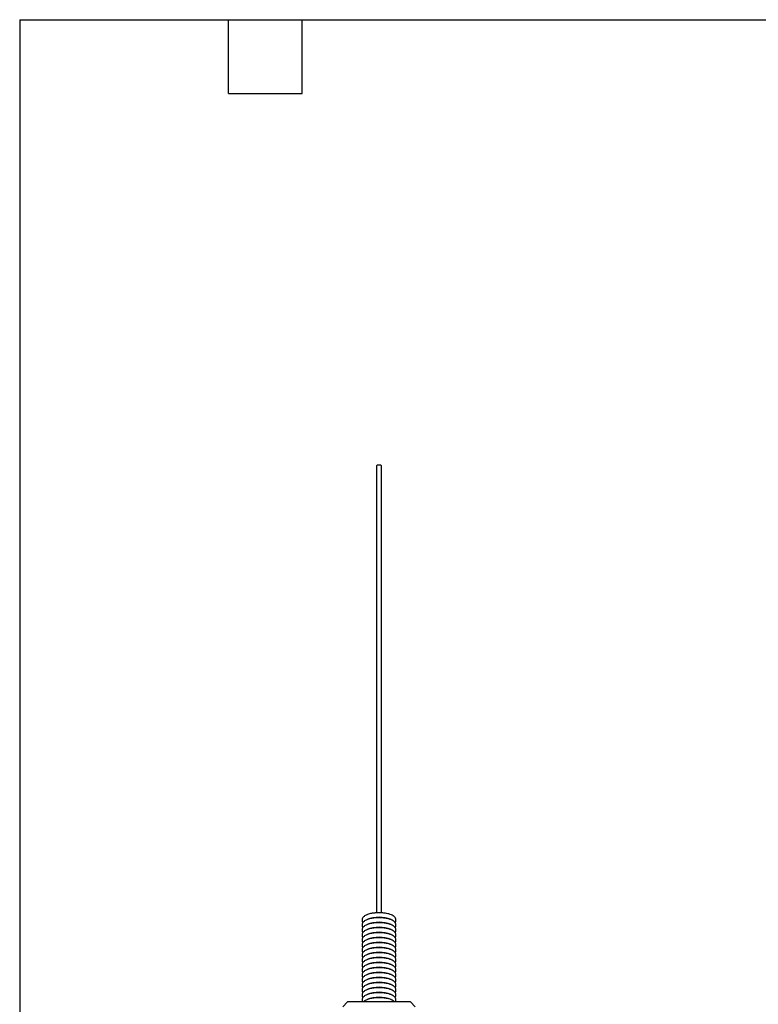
# Model space of a CAD drawing. Header units: millimetres. Extents: x 13 to 546, y 13 to 419.
# Tile 2 of 7: x 13 to 165, y 215 to 419. Entities that reach past the tile are written whole.
import ezdxf

# ---------------------------------------------------------------- set-up
doc = ezdxf.new("R2010")
doc.units = ezdxf.units.MM
doc.header["$LTSCALE"] = 2
doc.layers.add('TEXT', color=140, linetype='Continuous', lineweight=25)

msp = doc.modelspace()

# ---------------------------------------------------------------- linework, layer by layer
for p, q in [((86.518332, 326.787981), (86.518332, 234.325831)), ((87.518332, 234.328587), (87.518332, 326.787981)), ((80.518332, 215.904252), (79.518332, 214.904252)), ((93.518332, 215.904252), (80.518332, 215.904252)), ((94.518332, 214.904252), (93.518332, 215.904252))]:
    msp.add_line(p, q)
at = {"flags": 128}
msp.add_lwpolyline([(87.518332, 326.787981), (87.480272, 326.853424), (87.371886, 326.908904), (87.209674, 326.945974), (87.018332, 326.958991), (86.826991, 326.945974), (86.664779, 326.908904), (86.556392, 326.853424), (86.518332, 326.787981), (86.518332, 326.787981)], dxfattribs=at)
for centre in [(87.01373, 226.706184), (87.01373, 225.672523), (87.01373, 224.638861), (87.01373, 223.605199), (87.01373, 222.571537), (87.01373, 221.537875), (87.01373, 220.504213), (87.01373, 219.470551), (87.01373, 218.436889), (87.01373, 217.403227), (87.01373, 216.369566), (87.01373, 215.335904), (87.01373, 214.302242), (87.01373, 213.26858), (87.01373, 212.234918), (87.01373, 211.201256), (87.01373, 210.167594)]:
    msp.add_arc(centre, 6.705456, 67.86217931, 111.72814783)
for points, knots in [([(90.343304, 232.29111), (90.39474, 232.377364), (90.49878, 232.551834), (90.538345, 232.89102), (90.439964, 233.229837), (90.224576, 233.511821), (89.940554, 233.732614), (89.563596, 233.928949), (89.109692, 234.087888), (88.621943, 234.202072), (88.191162, 234.271375), (87.78034, 234.316285), (87.39384, 234.34), (86.897593, 234.349016), (86.458906, 234.33241), (85.997245, 234.289678), (85.625553, 234.239062), (85.216896, 234.158717), (84.832273, 234.055074), (84.479451, 233.926744), (84.167515, 233.772757), (83.900888, 233.588054), (83.687179, 233.363586), (83.540272, 233.084035), (83.50048, 232.749617), (83.56566, 232.472659), (83.665949, 232.34701), (83.69336, 232.312666)], [0, 0, 0, 0, 0.0386387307, 0.0781562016, 0.1237064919, 0.1687855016, 0.2155858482, 0.2620210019, 0.3195986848, 0.3673407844, 0.404368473, 0.4358580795, 0.4733755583, 0.5010798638, 0.5587069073, 0.5815778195, 0.618981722, 0.6566666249, 0.6960747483, 0.7361295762, 0.7766437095, 0.8176599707, 0.8585910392, 0.897799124, 0.9373165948, 0.9828668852, 1, 1, 1, 1]), ([(90.343304, 231.257448), (90.39474, 231.343702), (90.49878, 231.518172), (90.538345, 231.857358), (90.439964, 232.196175), (90.224576, 232.478159), (89.940554, 232.698952), (89.563596, 232.895287), (89.109692, 233.054227), (88.621943, 233.16841), (88.191162, 233.237713), (87.78034, 233.282623), (87.39384, 233.306338), (86.897593, 233.315355), (86.458906, 233.298748), (85.997245, 233.256016), (85.625553, 233.2054), (85.216896, 233.125055), (84.832273, 233.021412), (84.479451, 232.893082), (84.167515, 232.739095), (83.900888, 232.554392), (83.687179, 232.329924), (83.540272, 232.050374), (83.50048, 231.715955), (83.56566, 231.438998), (83.665949, 231.313348), (83.69336, 231.279005)], [0, 0, 0, 0, 0.0386387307, 0.0781562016, 0.1237064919, 0.1687855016, 0.2155858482, 0.2620210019, 0.3195986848, 0.3673407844, 0.404368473, 0.4358580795, 0.4733755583, 0.5010798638, 0.5587069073, 0.5815778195, 0.618981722, 0.6566666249, 0.6960747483, 0.7361295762, 0.7766437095, 0.8176599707, 0.8585910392, 0.897799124, 0.9373165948, 0.9828668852, 1, 1, 1, 1]), ([(90.343304, 230.223786), (90.39474, 230.31004), (90.49878, 230.48451), (90.538345, 230.823696), (90.439964, 231.162513), (90.224576, 231.444497), (89.940554, 231.66529), (89.563596, 231.861625), (89.109692, 232.020565), (88.621943, 232.134748), (88.191162, 232.204051), (87.78034, 232.248961), (87.39384, 232.272676), (86.897593, 232.281693), (86.458906, 232.265086), (85.997245, 232.222354), (85.625553, 232.171739), (85.216896, 232.091393), (84.832273, 231.98775), (84.479451, 231.85942), (84.167515, 231.705433), (83.900888, 231.52073), (83.687179, 231.296262), (83.540272, 231.016712), (83.50048, 230.682294), (83.56566, 230.405336), (83.665949, 230.279686), (83.69336, 230.245343)], [0, 0, 0, 0, 0.0386387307, 0.0781562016, 0.1237064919, 0.1687855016, 0.2155858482, 0.2620210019, 0.3195986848, 0.3673407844, 0.404368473, 0.4358580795, 0.4733755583, 0.5010798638, 0.5587069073, 0.5815778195, 0.618981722, 0.6566666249, 0.6960747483, 0.7361295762, 0.7766437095, 0.8176599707, 0.8585910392, 0.897799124, 0.9373165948, 0.9828668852, 1, 1, 1, 1]), ([(90.343304, 229.190124), (90.39474, 229.276378), (90.49878, 229.450848), (90.538345, 229.790034), (90.439964, 230.128851), (90.224576, 230.410835), (89.940554, 230.631628), (89.563596, 230.827963), (89.109692, 230.986903), (88.621943, 231.101086), (88.191162, 231.170389), (87.78034, 231.215299), (87.39384, 231.239014), (86.897593, 231.248031), (86.458906, 231.231424), (85.997245, 231.188692), (85.625553, 231.138077), (85.216896, 231.057731), (84.832273, 230.954088), (84.479451, 230.825758), (84.167515, 230.671771), (83.900888, 230.487068), (83.687179, 230.2626), (83.540272, 229.98305), (83.50048, 229.648632), (83.56566, 229.371674), (83.665949, 229.246024), (83.69336, 229.211681)], [0, 0, 0, 0, 0.0386387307, 0.0781562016, 0.1237064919, 0.1687855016, 0.2155858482, 0.2620210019, 0.3195986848, 0.3673407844, 0.404368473, 0.4358580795, 0.4733755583, 0.5010798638, 0.5587069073, 0.5815778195, 0.618981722, 0.6566666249, 0.6960747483, 0.7361295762, 0.7766437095, 0.8176599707, 0.8585910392, 0.897799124, 0.9373165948, 0.9828668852, 1, 1, 1, 1]), ([(90.343304, 228.156462), (90.39474, 228.242716), (90.49878, 228.417186), (90.538345, 228.756372), (90.439964, 229.095189), (90.224576, 229.377173), (89.940554, 229.597966), (89.563596, 229.794301), (89.109692, 229.953241), (88.621943, 230.067424), (88.191162, 230.136727), (87.78034, 230.181637), (87.39384, 230.205352), (86.897593, 230.214369), (86.458906, 230.197762), (85.997245, 230.15503), (85.625553, 230.104415), (85.216896, 230.024069), (84.832273, 229.920426), (84.479451, 229.792096), (84.167515, 229.638109), (83.900888, 229.453406), (83.687179, 229.228938), (83.540272, 228.949388), (83.50048, 228.61497), (83.56566, 228.338012), (83.665949, 228.212362), (83.69336, 228.178019)], [0, 0, 0, 0, 0.0386387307, 0.0781562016, 0.1237064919, 0.1687855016, 0.2155858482, 0.2620210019, 0.3195986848, 0.3673407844, 0.404368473, 0.4358580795, 0.4733755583, 0.5010798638, 0.5587069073, 0.5815778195, 0.618981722, 0.6566666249, 0.6960747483, 0.7361295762, 0.7766437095, 0.8176599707, 0.8585910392, 0.897799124, 0.9373165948, 0.9828668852, 1, 1, 1, 1]), ([(90.343304, 227.1228), (90.39474, 227.209055), (90.49878, 227.383524), (90.538345, 227.72271), (90.439964, 228.061527), (90.224576, 228.343511), (89.940554, 228.564304), (89.563596, 228.760639), (89.109692, 228.919579), (88.621943, 229.033762), (88.191162, 229.103065), (87.78034, 229.147976), (87.39384, 229.17169), (86.897593, 229.180707), (86.458906, 229.1641), (85.997245, 229.121369), (85.625553, 229.070753), (85.216896, 228.990407), (84.832273, 228.886764), (84.479451, 228.758434), (84.167515, 228.604447), (83.900888, 228.419744), (83.687179, 228.195276), (83.540272, 227.915726), (83.50048, 227.581308), (83.56566, 227.30435), (83.665949, 227.178701), (83.69336, 227.144357)], [0, 0, 0, 0, 0.0386387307, 0.0781562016, 0.1237064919, 0.1687855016, 0.2155858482, 0.2620210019, 0.3195986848, 0.3673407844, 0.404368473, 0.4358580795, 0.4733755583, 0.5010798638, 0.5587069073, 0.5815778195, 0.618981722, 0.6566666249, 0.6960747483, 0.7361295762, 0.7766437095, 0.8176599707, 0.8585910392, 0.897799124, 0.9373165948, 0.9828668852, 1, 1, 1, 1]), ([(90.343304, 226.089139), (90.39474, 226.175393), (90.49878, 226.349863), (90.538345, 226.689048), (90.439964, 227.027866), (90.224576, 227.309849), (89.940554, 227.530642), (89.563596, 227.726978), (89.109692, 227.885917), (88.621943, 228.0001), (88.191162, 228.069403), (87.78034, 228.114314), (87.39384, 228.138028), (86.897593, 228.147045), (86.458906, 228.130439), (85.997245, 228.087707), (85.625553, 228.037091), (85.216896, 227.956745), (84.832273, 227.853102), (84.479451, 227.724772), (84.167515, 227.570785), (83.900888, 227.386082), (83.687179, 227.161614), (83.540272, 226.882064), (83.50048, 226.547646), (83.56566, 226.270688), (83.665949, 226.145039), (83.69336, 226.110695)], [0, 0, 0, 0, 0.0386387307, 0.0781562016, 0.1237064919, 0.1687855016, 0.2155858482, 0.2620210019, 0.3195986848, 0.3673407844, 0.404368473, 0.4358580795, 0.4733755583, 0.5010798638, 0.5587069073, 0.5815778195, 0.618981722, 0.6566666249, 0.6960747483, 0.7361295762, 0.7766437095, 0.8176599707, 0.8585910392, 0.897799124, 0.9373165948, 0.9828668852, 1, 1, 1, 1]), ([(90.343304, 225.055477), (90.39474, 225.141731), (90.49878, 225.316201), (90.538345, 225.655387), (90.439964, 225.994204), (90.224576, 226.276187), (89.940554, 226.49698), (89.563596, 226.693316), (89.109692, 226.852255), (88.621943, 226.966438), (88.191162, 227.035741), (87.78034, 227.080652), (87.39384, 227.104367), (86.897593, 227.113383), (86.458906, 227.096777), (85.997245, 227.054045), (85.625553, 227.003429), (85.216896, 226.923084), (84.832273, 226.81944), (84.479451, 226.691111), (84.167515, 226.537123), (83.900888, 226.35242), (83.687179, 226.127952), (83.540272, 225.848402), (83.50048, 225.513984), (83.56566, 225.237026), (83.665949, 225.111377), (83.69336, 225.077033)], [0, 0, 0, 0, 0.0386387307, 0.0781562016, 0.1237064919, 0.1687855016, 0.2155858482, 0.2620210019, 0.3195986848, 0.3673407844, 0.404368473, 0.4358580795, 0.4733755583, 0.5010798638, 0.5587069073, 0.5815778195, 0.618981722, 0.6566666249, 0.6960747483, 0.7361295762, 0.7766437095, 0.8176599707, 0.8585910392, 0.897799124, 0.9373165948, 0.9828668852, 1, 1, 1, 1]), ([(90.343304, 224.021815), (90.39474, 224.108069), (90.49878, 224.282539), (90.538345, 224.621725), (90.439964, 224.960542), (90.224576, 225.242525), (89.940554, 225.463318), (89.563596, 225.659654), (89.109692, 225.818593), (88.621943, 225.932777), (88.191162, 226.002079), (87.78034, 226.04699), (87.39384, 226.070705), (86.897593, 226.079721), (86.458906, 226.063115), (85.997245, 226.020383), (85.625553, 225.969767), (85.216896, 225.889422), (84.832273, 225.785778), (84.479451, 225.657449), (84.167515, 225.503462), (83.900888, 225.318759), (83.687179, 225.094291), (83.540272, 224.81474), (83.50048, 224.480322), (83.56566, 224.203364), (83.665949, 224.077715), (83.69336, 224.043371)], [0, 0, 0, 0, 0.0386387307, 0.0781562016, 0.1237064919, 0.1687855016, 0.2155858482, 0.2620210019, 0.3195986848, 0.3673407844, 0.404368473, 0.4358580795, 0.4733755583, 0.5010798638, 0.5587069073, 0.5815778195, 0.618981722, 0.6566666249, 0.6960747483, 0.7361295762, 0.7766437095, 0.8176599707, 0.8585910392, 0.897799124, 0.9373165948, 0.9828668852, 1, 1, 1, 1]), ([(90.343304, 222.988153), (90.39474, 223.074407), (90.49878, 223.248877), (90.538345, 223.588063), (90.439964, 223.92688), (90.224576, 224.208864), (89.940554, 224.429657), (89.563596, 224.625992), (89.109692, 224.784931), (88.621943, 224.899115), (88.191162, 224.968418), (87.78034, 225.013328), (87.39384, 225.037043), (86.897593, 225.04606), (86.458906, 225.029453), (85.997245, 224.986721), (85.625553, 224.936105), (85.216896, 224.85576), (84.832273, 224.752117), (84.479451, 224.623787), (84.167515, 224.4698), (83.900888, 224.285097), (83.687179, 224.060629), (83.540272, 223.781079), (83.50048, 223.44666), (83.56566, 223.169703), (83.665949, 223.044053), (83.69336, 223.00971)], [0, 0, 0, 0, 0.03863873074, 0.07815620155, 0.12370649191, 0.16878550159, 0.2155858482, 0.26202100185, 0.31959868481, 0.36734078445, 0.40436847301, 0.43585807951, 0.47337555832, 0.50107986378, 0.55870690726, 0.58157781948, 0.61898172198, 0.65666662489, 0.69607474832, 0.73612957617, 0.7766437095, 0.8176599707, 0.85859103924, 0.897799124, 0.93731659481, 0.98286688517, 1, 1, 1, 1]), ([(90.343304, 221.954491), (90.39474, 222.040745), (90.49878, 222.215215), (90.538345, 222.554401), (90.439964, 222.893218), (90.224576, 223.175202), (89.940554, 223.395995), (89.563596, 223.59233), (89.109692, 223.75127), (88.621943, 223.865453), (88.191162, 223.934756), (87.78034, 223.979666), (87.39384, 224.003381), (86.897593, 224.012398), (86.458906, 223.995791), (85.997245, 223.953059), (85.625553, 223.902443), (85.216896, 223.822098), (84.832273, 223.718455), (84.479451, 223.590125), (84.167515, 223.436138), (83.900888, 223.251435), (83.687179, 223.026967), (83.540272, 222.747417), (83.50048, 222.412999), (83.56566, 222.136041), (83.665949, 222.010391), (83.69336, 221.976048)], [0, 0, 0, 0, 0.0386387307, 0.0781562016, 0.1237064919, 0.1687855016, 0.2155858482, 0.2620210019, 0.3195986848, 0.3673407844, 0.404368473, 0.4358580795, 0.4733755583, 0.5010798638, 0.5587069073, 0.5815778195, 0.618981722, 0.6566666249, 0.6960747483, 0.7361295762, 0.7766437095, 0.8176599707, 0.8585910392, 0.897799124, 0.9373165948, 0.9828668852, 1, 1, 1, 1]), ([(90.343304, 220.920829), (90.39474, 221.007083), (90.49878, 221.181553), (90.538345, 221.520739), (90.439964, 221.859556), (90.224576, 222.14154), (89.940554, 222.362333), (89.563596, 222.558668), (89.109692, 222.717608), (88.621943, 222.831791), (88.191162, 222.901094), (87.78034, 222.946004), (87.39384, 222.969719), (86.897593, 222.978736), (86.458906, 222.962129), (85.997245, 222.919397), (85.625553, 222.868782), (85.216896, 222.788436), (84.832273, 222.684793), (84.479451, 222.556463), (84.167515, 222.402476), (83.900888, 222.217773), (83.687179, 221.993305), (83.540272, 221.713755), (83.50048, 221.379337), (83.56566, 221.102379), (83.665949, 220.976729), (83.69336, 220.942386)], [0, 0, 0, 0, 0.0386387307, 0.0781562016, 0.1237064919, 0.1687855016, 0.2155858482, 0.2620210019, 0.3195986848, 0.3673407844, 0.404368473, 0.4358580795, 0.4733755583, 0.5010798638, 0.5587069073, 0.5815778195, 0.618981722, 0.6566666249, 0.6960747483, 0.7361295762, 0.7766437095, 0.8176599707, 0.8585910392, 0.897799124, 0.9373165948, 0.9828668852, 1, 1, 1, 1]), ([(90.343304, 219.887167), (90.39474, 219.973421), (90.49878, 220.147891), (90.538345, 220.487077), (90.439964, 220.825894), (90.224576, 221.107878), (89.940554, 221.328671), (89.563596, 221.525006), (89.109692, 221.683946), (88.621943, 221.798129), (88.191162, 221.867432), (87.78034, 221.912342), (87.39384, 221.936057), (86.897593, 221.945074), (86.458906, 221.928467), (85.997245, 221.885735), (85.625553, 221.83512), (85.216896, 221.754774), (84.832273, 221.651131), (84.479451, 221.522801), (84.167515, 221.368814), (83.900888, 221.184111), (83.687179, 220.959643), (83.540272, 220.680093), (83.50048, 220.345675), (83.56566, 220.068717), (83.665949, 219.943067), (83.69336, 219.908724)], [0, 0, 0, 0, 0.0386387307, 0.0781562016, 0.1237064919, 0.1687855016, 0.2155858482, 0.2620210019, 0.3195986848, 0.3673407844, 0.404368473, 0.4358580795, 0.4733755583, 0.5010798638, 0.5587069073, 0.5815778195, 0.618981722, 0.6566666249, 0.6960747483, 0.7361295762, 0.7766437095, 0.8176599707, 0.8585910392, 0.897799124, 0.9373165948, 0.9828668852, 1, 1, 1, 1]), ([(90.343304, 218.853505), (90.39474, 218.93976), (90.49878, 219.114229), (90.538345, 219.453415), (90.439964, 219.792232), (90.224576, 220.074216), (89.940554, 220.295009), (89.563596, 220.491344), (89.109692, 220.650284), (88.621943, 220.764467), (88.191162, 220.83377), (87.78034, 220.878681), (87.39384, 220.902395), (86.897593, 220.911412), (86.458906, 220.894805), (85.997245, 220.852073), (85.625553, 220.801458), (85.216896, 220.721112), (84.832273, 220.617469), (84.479451, 220.489139), (84.167515, 220.335152), (83.900888, 220.150449), (83.687179, 219.925981), (83.540272, 219.646431), (83.50048, 219.312013), (83.56566, 219.035055), (83.665949, 218.909405), (83.69336, 218.875062)], [0, 0, 0, 0, 0.0386387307, 0.0781562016, 0.1237064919, 0.1687855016, 0.2155858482, 0.2620210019, 0.3195986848, 0.3673407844, 0.404368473, 0.4358580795, 0.4733755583, 0.5010798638, 0.5587069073, 0.5815778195, 0.618981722, 0.6566666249, 0.6960747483, 0.7361295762, 0.7766437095, 0.8176599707, 0.8585910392, 0.897799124, 0.9373165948, 0.9828668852, 1, 1, 1, 1]), ([(90.343304, 217.819844), (90.39474, 217.906098), (90.49878, 218.080568), (90.538345, 218.419753), (90.439964, 218.75857), (90.224576, 219.040554), (89.940554, 219.261347), (89.563596, 219.457683), (89.109692, 219.616622), (88.621943, 219.730805), (88.191162, 219.800108), (87.78034, 219.845019), (87.39384, 219.868733), (86.897593, 219.87775), (86.458906, 219.861143), (85.997245, 219.818412), (85.625553, 219.767796), (85.216896, 219.68745), (84.832273, 219.583807), (84.479451, 219.455477), (84.167515, 219.30149), (83.900888, 219.116787), (83.687179, 218.892319), (83.540272, 218.612769), (83.50048, 218.278351), (83.56566, 218.001393), (83.665949, 217.875744), (83.69336, 217.8414)], [0, 0, 0, 0, 0.0386387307, 0.0781562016, 0.1237064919, 0.1687855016, 0.2155858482, 0.2620210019, 0.3195986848, 0.3673407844, 0.404368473, 0.4358580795, 0.4733755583, 0.5010798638, 0.5587069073, 0.5815778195, 0.618981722, 0.6566666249, 0.6960747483, 0.7361295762, 0.7766437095, 0.8176599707, 0.8585910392, 0.897799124, 0.9373165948, 0.9828668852, 1, 1, 1, 1]), ([(90.343304, 216.786182), (90.39474, 216.872436), (90.49878, 217.046906), (90.538345, 217.386091), (90.439964, 217.724909), (90.224576, 218.006892), (89.940554, 218.227685), (89.563596, 218.424021), (89.109692, 218.58296), (88.621943, 218.697143), (88.191162, 218.766446), (87.78034, 218.811357), (87.39384, 218.835071), (86.897593, 218.844088), (86.458906, 218.827482), (85.997245, 218.78475), (85.625553, 218.734134), (85.216896, 218.653788), (84.832273, 218.550145), (84.479451, 218.421815), (84.167515, 218.267828), (83.900888, 218.083125), (83.687179, 217.858657), (83.540272, 217.579107), (83.50048, 217.244689), (83.56566, 216.967731), (83.665949, 216.842082), (83.69336, 216.807738)], [0, 0, 0, 0, 0.03863873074, 0.07815620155, 0.12370649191, 0.16878550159, 0.2155858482, 0.26202100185, 0.31959868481, 0.36734078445, 0.40436847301, 0.43585807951, 0.47337555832, 0.50107986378, 0.55870690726, 0.58157781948, 0.61898172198, 0.65666662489, 0.69607474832, 0.73612957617, 0.7766437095, 0.8176599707, 0.85859103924, 0.897799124, 0.93731659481, 0.98286688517, 1, 1, 1, 1]), ([(90.419588, 215.904252), (90.440891, 215.942299), (90.512295, 216.069823), (90.535649, 216.353788), (90.440719, 216.690866), (90.224366, 216.973336), (89.94061, 217.193995), (89.563577, 217.390368), (89.109696, 217.549296), (88.621943, 217.663482), (88.191162, 217.732784), (87.78034, 217.777695), (87.39384, 217.80141), (86.897593, 217.810426), (86.458906, 217.79382), (85.997245, 217.751088), (85.625553, 217.700472), (85.216896, 217.620127), (84.832271, 217.516481), (84.479462, 217.388161), (84.167473, 217.234138), (83.901047, 217.049569), (83.686596, 216.824608), (83.542352, 216.546827), (83.493397, 216.21409), (83.569601, 216.009939), (83.609051, 215.904252)], [0, 0, 0, 0, 0.01754177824, 0.05879617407, 0.10634855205, 0.15340893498, 0.20226631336, 0.25074244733, 0.31085086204, 0.36069138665, 0.39934656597, 0.43222024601, 0.4713867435, 0.50030874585, 0.56046869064, 0.58434485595, 0.62339278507, 0.66273406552, 0.70387430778, 0.7456896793, 0.78798454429, 0.83080360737, 0.87353373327, 0.9144651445, 0.95571954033, 1, 1, 1, 1]), ([(90.23239, 215.904252), (90.227161, 215.911541), (90.151969, 216.016345), (89.935019, 216.155857), (89.565485, 216.358234), (89.109239, 216.515268), (88.622028, 216.629888), (88.191145, 216.699109), (87.780345, 216.744037), (87.393839, 216.767747), (86.897593, 216.776765), (86.458907, 216.760157), (85.997244, 216.717427), (85.625563, 216.666802), (85.216859, 216.586496), (84.832416, 216.482698), (84.478908, 216.354964), (84.169573, 216.198712), (83.943694, 216.054803), (83.843563, 215.939977), (83.81241, 215.904252)], [0, 0, 0, 0, 0.0052138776, 0.074971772, 0.1441853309, 0.2300073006, 0.3011689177, 0.3563602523, 0.4032968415, 0.4592182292, 0.5005126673, 0.5864082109, 0.6204982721, 0.6762503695, 0.7324213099, 0.7911607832, 0.8508641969, 0.9112522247, 0.9723886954, 1, 1, 1, 1])]:
    msp.add_open_spline(points, degree=3, knots=knots)
at = {"layer": 'TEXT'}
for p, q in [((12.7, 419.1), (546.1, 419.1)), ((12.7, 419.1), (12.7, 12.7)), ((55.88, 403.86), (55.88, 419.1)), ((71.12, 403.86), (71.12, 419.1)), ((55.88, 403.86), (71.12, 403.86))]:
    msp.add_line(p, q, dxfattribs=at)

doc.saveas('drawing.dxf')
